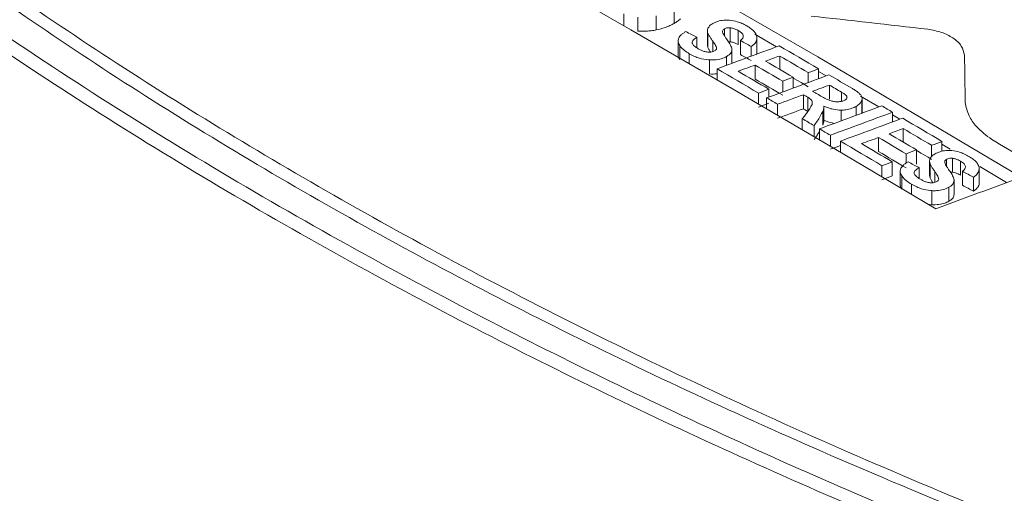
# Model space of a CAD drawing. Header units: millimetres. Extents: x 0 to 2100, y 0 to 1485.
# Tile 102 of 118: x 1546 to 1575, y 1310 to 1324. Entities that reach past the tile are written whole.
import ezdxf

# ---------------------------------------------------------------- set-up
doc = ezdxf.new("R2010")
doc.units = ezdxf.units.MM
doc.header["$LTSCALE"] = 5

msp = doc.modelspace()

# ---------------------------------------------------------------- linework, layer by layer
at = {"color": 7, "linetype": 'Continuous', "lineweight": 15}
for p, q in [((1565.091, 1323.693), (1565.091, 1324.101)), ((1564.035, 1323.47), (1564.035, 1323.878)), ((1564.569, 1323.502), (1564.569, 1323.91)), ((1566.057, 1323.479), (1566.057, 1323.07)), ((1566.72, 1323.158), (1566.72, 1323.566)), ((1566.952, 1323.075), (1566.952, 1323.483)), ((1565.202, 1323.186), (1565.202, 1322.777)), ((1565.748, 1322.982), (1565.748, 1323.288)), ((1566.073, 1322.995), (1566.073, 1323.403)), ((1567.014, 1322.784), (1567.014, 1323.192)), ((1568.061, 1323.009), (1567.43, 1323.376)), ((1567.497, 1322.861), (1567.497, 1323.269)), ((1566.32, 1322.967), (1566.32, 1322.989)), ((1566.768, 1322.53), (1566.768, 1322.932)), ((1567.331, 1322.739), (1567.331, 1323.023)), ((1566.118, 1322.221), (1566.118, 1322.629)), ((1568.16, 1322.35), (1568.16, 1322.743)), ((1566.337, 1322.049), (1566.337, 1322.37)), ((1567.446, 1322.071), (1567.446, 1322.479)), ((1569.287, 1322.085), (1569.287, 1322.372)), ((1568.546, 1321.811), (1568.546, 1322.124)), ((1568.984, 1321.973), (1568.984, 1322.26)), ((1569.504, 1322.165), (1569.287, 1322.293)), ((1567.843, 1321.551), (1567.843, 1321.778)), ((1568.244, 1321.699), (1568.244, 1322.012)), ((1569.601, 1321.49), (1569.601, 1321.898)), ((1567.54, 1321.346), (1567.54, 1321.667)), ((1567.778, 1321.206), (1567.778, 1321.527)), ((1568.845, 1321.21), (1568.845, 1321.618)), ((1568.974, 1321.134), (1568.974, 1321.543)), ((1570.108, 1321.521), (1570.108, 1321.573)), ((1571.039, 1321.264), (1570.504, 1321.579)), ((1570.552, 1321.096), (1570.552, 1321.505)), ((1568.096, 1321.02), (1568.096, 1321.341)), ((1569.438, 1320.854), (1569.438, 1321.263)), ((1568.815, 1320.597), (1568.815, 1320.919)), ((1569.412, 1320.733), (1569.412, 1321.142)), ((1571.437, 1320.825), (1571.437, 1321.107)), ((1571.65, 1320.904), (1571.437, 1321.029)), ((1569.156, 1320.396), (1569.156, 1320.718)), ((1569.313, 1320.304), (1569.313, 1320.626)), ((1571.747, 1320.239), (1571.747, 1320.634)), ((1569.63, 1320.117), (1569.63, 1320.439)), ((1571.033, 1319.963), (1571.033, 1320.371)), ((1569.924, 1319.943), (1569.924, 1320.266)), ((1572.571, 1319.82), (1572.571, 1320.146)), ((1572.874, 1319.971), (1572.874, 1320.257)), ((1573.113, 1320.038), (1572.874, 1320.18)), ((1571.831, 1319.63), (1571.831, 1319.899)), ((1572.133, 1319.602), (1572.133, 1320.011)), ((1573.178, 1319.362), (1573.178, 1319.771)), ((1571.127, 1319.231), (1571.127, 1319.554)), ((1571.43, 1319.257), (1571.43, 1319.665)), ((1572.206, 1319.186), (1572.206, 1319.495)), ((1572.514, 1319.687), (1572.514, 1319.278)), ((1572.53, 1319.201), (1572.53, 1319.61)), ((1573.41, 1319.276), (1573.41, 1319.685)), ((1573.954, 1319.056), (1573.954, 1319.465)), ((1574.751, 1319.064), (1573.977, 1319.525)), ((1571.659, 1319.395), (1571.659, 1318.987)), ((1572.777, 1319.167), (1572.777, 1319.189)), ((1573.471, 1318.982), (1573.471, 1319.39)), ((1573.789, 1318.809), (1573.789, 1319.217)), ((1573.073, 1318.517), (1573.073, 1318.925)), ((1573.226, 1318.72), (1573.226, 1319.129)), ((1572.576, 1318.419), (1572.576, 1318.827)), ((1572.576, 1318.419), (1572.456, 1318.436))]:
    msp.add_line(p, q, dxfattribs=at)
at = {"color": 8, "linetype": 'Continuous', "lineweight": 15}
for p, q in [((1563.625, 1323.625), (1563.625, 1323.97)), ((1566.552, 1323.33), (1566.552, 1323.534)), ((1566.21, 1322.869), (1566.21, 1323.179)), ((1565.251, 1322.682), (1565.251, 1323.048)), ((1565.53, 1322.52), (1565.53, 1322.81)), ((1566.616, 1322.473), (1566.616, 1322.73)), ((1569.949, 1321.426), (1569.949, 1321.694)), ((1569.102, 1321.36), (1569.102, 1321.433)), ((1570.375, 1321.019), (1570.375, 1321.279)), ((1570.541, 1321.08), (1570.541, 1321.445)), ((1569.945, 1320.86), (1569.945, 1321.168)), ((1573.009, 1319.533), (1573.009, 1319.739)), ((1571.708, 1318.886), (1571.708, 1319.255)), ((1572.667, 1319.069), (1572.667, 1319.382)), ((1571.987, 1318.72), (1571.987, 1319.014))]:
    msp.add_line(p, q, dxfattribs=at)
at = {"color": 7, "linetype": 'Continuous', "lineweight": 15, "flags": 128}
for points in [[(1551.528, 1332.784), (1554.483, 1331.15), (1557.438, 1329.498), (1560.394, 1327.829), (1563.35, 1326.142), (1566.305, 1324.438), (1569.261, 1322.716), (1572.217, 1320.977), (1575.172, 1319.221)], [(1572.696, 1318.298), (1569.741, 1320.051), (1566.785, 1321.788), (1563.829, 1323.507), (1560.874, 1325.208), (1557.918, 1326.892), (1554.963, 1328.559), (1552.007, 1330.208), (1549.052, 1331.84)], [(1569.287, 1322.372), (1569.144, 1322.456), (1569.001, 1322.539), (1568.858, 1322.623), (1568.716, 1322.707), (1568.573, 1322.79), (1568.43, 1322.873), (1568.287, 1322.957), (1568.145, 1323.04)], [(1568.16, 1322.743), (1568.263, 1322.682), (1568.366, 1322.622), (1568.469, 1322.562), (1568.572, 1322.502), (1568.675, 1322.441), (1568.778, 1322.381), (1568.881, 1322.321), (1568.984, 1322.26)], [(1566.337, 1322.37), (1566.487, 1322.282), (1566.638, 1322.194), (1566.788, 1322.107), (1566.939, 1322.019), (1567.089, 1321.931), (1567.239, 1321.843), (1567.39, 1321.755), (1567.54, 1321.667)], [(1567.446, 1322.479), (1567.546, 1322.421), (1567.646, 1322.362), (1567.746, 1322.304), (1567.845, 1322.246), (1567.945, 1322.188), (1568.045, 1322.129), (1568.144, 1322.071), (1568.244, 1322.012)], [(1568.546, 1322.124), (1568.446, 1322.183), (1568.346, 1322.241), (1568.247, 1322.299), (1568.147, 1322.358), (1568.048, 1322.416), (1567.948, 1322.474), (1567.848, 1322.532), (1567.749, 1322.591)], [(1567.843, 1321.778), (1567.731, 1321.844), (1567.619, 1321.91), (1567.507, 1321.975), (1567.395, 1322.041), (1567.283, 1322.106), (1567.171, 1322.172), (1567.059, 1322.237), (1566.947, 1322.303)], [(1568.244, 1321.604), (1568.144, 1321.663), (1568.045, 1321.721), (1567.945, 1321.779), (1567.845, 1321.838), (1567.746, 1321.896), (1567.646, 1321.954), (1567.546, 1322.012), (1567.446, 1322.071)], [(1568.984, 1321.852), (1568.881, 1321.912), (1568.778, 1321.973), (1568.675, 1322.033), (1568.572, 1322.093), (1568.546, 1322.109)], [(1570.271, 1321.794), (1570.185, 1321.845), (1570.1, 1321.895), (1570.014, 1321.945), (1569.929, 1321.995), (1569.843, 1322.046), (1569.758, 1322.096), (1569.672, 1322.146), (1569.587, 1322.196)], [(1569.601, 1321.898), (1569.645, 1321.873), (1569.688, 1321.847), (1569.732, 1321.822), (1569.775, 1321.796), (1569.819, 1321.77), (1569.862, 1321.745), (1569.906, 1321.719), (1569.949, 1321.694)], [(1567.778, 1321.527), (1567.818, 1321.504), (1567.858, 1321.481), (1567.897, 1321.457), (1567.937, 1321.434), (1567.977, 1321.411), (1568.016, 1321.388), (1568.056, 1321.364), (1568.096, 1321.341)], [(1568.845, 1321.618), (1568.861, 1321.609), (1568.877, 1321.599), (1568.893, 1321.59), (1568.909, 1321.581), (1568.925, 1321.571), (1568.941, 1321.562), (1568.958, 1321.552), (1568.974, 1321.543)], [(1569.284, 1321.62), (1569.263, 1321.632), (1569.242, 1321.645), (1569.221, 1321.657), (1569.2, 1321.669), (1569.179, 1321.682), (1569.158, 1321.694), (1569.137, 1321.706), (1569.116, 1321.719)], [(1568.974, 1321.134), (1568.958, 1321.144), (1568.941, 1321.153), (1568.925, 1321.163), (1568.909, 1321.172), (1568.893, 1321.182), (1568.877, 1321.191), (1568.861, 1321.201), (1568.845, 1321.21)], [(1571.437, 1321.107), (1571.398, 1321.131), (1571.358, 1321.154), (1571.319, 1321.177), (1571.279, 1321.201), (1571.24, 1321.224), (1571.2, 1321.247), (1571.161, 1321.271), (1571.121, 1321.294)], [(1568.815, 1320.919), (1568.858, 1320.894), (1568.9, 1320.869), (1568.943, 1320.844), (1568.985, 1320.819), (1569.028, 1320.794), (1569.071, 1320.768), (1569.113, 1320.743), (1569.156, 1320.718)], [(1572.874, 1320.257), (1572.731, 1320.342), (1572.588, 1320.427), (1572.445, 1320.511), (1572.303, 1320.596), (1572.16, 1320.68), (1572.017, 1320.765), (1571.874, 1320.849), (1571.732, 1320.934)], [(1569.313, 1320.626), (1569.352, 1320.603), (1569.392, 1320.579), (1569.432, 1320.556), (1569.471, 1320.533), (1569.511, 1320.509), (1569.551, 1320.486), (1569.59, 1320.463), (1569.63, 1320.439)], [(1571.747, 1320.634), (1571.85, 1320.573), (1571.953, 1320.512), (1572.056, 1320.451), (1572.159, 1320.39), (1572.262, 1320.329), (1572.365, 1320.268), (1572.468, 1320.207), (1572.571, 1320.146)], [(1571.033, 1320.371), (1571.133, 1320.312), (1571.233, 1320.253), (1571.333, 1320.194), (1571.432, 1320.135), (1571.532, 1320.076), (1571.632, 1320.017), (1571.731, 1319.958), (1571.831, 1319.899)], [(1572.133, 1320.011), (1572.033, 1320.07), (1571.933, 1320.129), (1571.834, 1320.188), (1571.734, 1320.247), (1571.635, 1320.306), (1571.535, 1320.365), (1571.435, 1320.424), (1571.336, 1320.483)], [(1569.924, 1320.266), (1570.074, 1320.177), (1570.225, 1320.088), (1570.375, 1319.999), (1570.526, 1319.91), (1570.676, 1319.821), (1570.826, 1319.732), (1570.977, 1319.643), (1571.127, 1319.554)], [(1571.43, 1319.665), (1571.318, 1319.732), (1571.206, 1319.798), (1571.094, 1319.864), (1570.982, 1319.931), (1570.87, 1319.997), (1570.758, 1320.063), (1570.646, 1320.129), (1570.533, 1320.196)], [(1574.32, 1320.313), (1574.434, 1320.245), (1574.548, 1320.177), (1574.662, 1320.11), (1574.776, 1320.042), (1574.89, 1319.974), (1575.003, 1319.906), (1575.117, 1319.838), (1575.231, 1319.77)], [(1571.831, 1319.491), (1571.731, 1319.55), (1571.632, 1319.609), (1571.532, 1319.668), (1571.432, 1319.727), (1571.333, 1319.786), (1571.233, 1319.845), (1571.133, 1319.904), (1571.033, 1319.963)], [(1572.571, 1319.738), (1572.468, 1319.799), (1572.365, 1319.86), (1572.262, 1319.921), (1572.159, 1319.982), (1572.133, 1319.997)]]:
    msp.add_lwpolyline(points, dxfattribs=at)
at = {"color": 7, "linetype": 'Continuous', "lineweight": 15}
for centre, major_axis, ratio, start_param, end_param in [((1564.103, 654.195), (968.676, -194.426), 0.671144, 1.696148, 1.699615), ((1563.829, 654.036), (-442.894, 691.766), 0.605656, 5.46689, 5.467409), ((1564.36, 654.343), (-438.824, 694.205), 0.602351, 5.468771, 5.469295), ((1549.956, 646.028), (3255.922, 1257.431), 0.17957, 1.495985, 1.496539), ((1564.36, 654.343), (-438.557, 693.782), 0.602351, 5.468768, 5.469292), ((1548.598, 645.244), (3237.662, 1247.072), 0.18071, 1.495276, 1.495403), ((1573.423, 659.575), (-7.005, 943.758), 0.007487, 5.489499, 5.491547), ((1550.014, 646.061), (2993.655, 1108.709), 0.197413, 1.492006, 1.492172), ((1544.71, 642.999), (3251.507, 1254.926), 0.179844, 1.493956, 1.494048), ((1543.357, 642.218), (3247.297, 1252.538), 0.180106, 1.493379, 1.493935), ((1544.739, 643.016), (3265.055, 1262.613), 0.179005, 1.49441, 1.494503), ((1544.693, 642.99), (3213.895, 1233.59), 0.182214, 1.493785, 1.493879), ((1541.819, 641.33), (3256.511, 1257.766), 0.179533, 1.493055, 1.493204), ((1541.843, 641.344), (3253.706, 1256.174), 0.179707, 1.493248, 1.493478), ((1544.693, 642.99), (3211.938, 1232.838), 0.182214, 1.493781, 1.493875), ((1541.843, 641.344), (3251.724, 1255.409), 0.179707, 1.493243, 1.493473), ((1536.288, 638.137), (3247.297, 1252.538), 0.180106, 1.490736, 1.491292), ((1534.734, 637.24), (3255.922, 1257.431), 0.17957, 1.490312, 1.490865), ((1533.374, 636.455), (3255.922, 1257.431), 0.17957, 1.489805, 1.490359), ((1532.129, 635.736), (3237.662, 1247.072), 0.18071, 1.489096, 1.489223), ((1535.051, 637.423), (2993.655, 1108.709), 0.197413, 1.485826, 1.485992), ((1534.734, 637.24), (3253.939, 1256.666), 0.17957, 1.490769, 1.490859), ((1528.154, 633.442), (3251.507, 1254.926), 0.179844, 1.487775, 1.487868), ((1528.1, 633.41), (3265.055, 1262.613), 0.179005, 1.48823, 1.488322), ((1528.37, 633.566), (3213.895, 1233.59), 0.182214, 1.487605, 1.487699), ((1563.504, 653.848), (-442.874, 691.778), 0.60564, 5.455781, 5.456301), ((1528.37, 633.566), (3211.938, 1232.838), 0.182214, 1.487597, 1.487691), ((1517.831, 627.482), (3327.374, 1297.976), 0.175241, 1.485349, 1.486091), ((1564.074, 654.178), (-438.824, 694.205), 0.602351, 5.457646, 5.458169), ((1564.074, 654.178), (-438.557, 693.782), 0.602351, 5.457636, 5.45816)]:
    msp.add_ellipse(centre, major_axis=major_axis, ratio=ratio, start_param=start_param, end_param=end_param, dxfattribs=at)
for points, knots in [([(1591.395, 1303.293), (1587.956, 1304.36), (1581.046, 1306.504), (1571.779, 1310.127), (1563.426, 1313.894), (1555.962, 1317.775), (1548.983, 1321.95), (1541.897, 1326.884), (1534.955, 1332.616), (1531.075, 1337.024), (1529.123, 1339.242)], [0, 0, 0, 0, 0.12614, 0.253484, 0.362488, 0.472251, 0.584399, 0.69737, 0.847668, 1, 1, 1, 1]), ([(1591.387, 1303.425), (1588.341, 1304.395), (1582.23, 1306.342), (1573.48, 1309.726), (1565.077, 1313.443), (1557.244, 1317.452), (1550.055, 1321.686), (1543.511, 1326.132), (1537.592, 1330.832), (1532.87, 1335.231), (1530.36, 1338.083), (1529.338, 1339.244)], [0, 0, 0, 0, 0.112907, 0.226593, 0.342745, 0.459753, 0.572661, 0.686357, 0.80253, 0.919556, 1, 1, 1, 1]), ([(1527.717, 1339.071), (1529.028, 1337.59), (1531.867, 1334.383), (1537.149, 1329.618), (1543.467, 1324.742), (1550.618, 1320.04), (1558.195, 1315.747), (1565.975, 1311.904), (1573.893, 1308.471), (1582.267, 1305.267), (1588.198, 1303.385), (1591.163, 1302.444)], [0, 0, 0, 0, 0.100525, 0.217519, 0.334515, 0.455182, 0.57585, 0.680579, 0.785309, 0.892655, 1, 1, 1, 1]), ([(1590.998, 1302.123), (1588.104, 1303.038), (1582.298, 1304.875), (1573.96, 1308.044), (1565.925, 1311.507), (1558.087, 1315.371), (1550.572, 1319.617), (1543.451, 1324.268), (1537.003, 1329.207), (1531.578, 1334.091), (1528.679, 1337.37), (1527.364, 1338.858)], [0, 0, 0, 0, 0.1044, 0.209439, 0.316458, 0.424151, 0.540713, 0.658142, 0.778328, 0.899474, 1, 1, 1, 1]), ([(1413.666, 1147.244), (1424.425, 1150.242), (1442.019, 1155.145), (1466.019, 1162.449), (1484.298, 1168.539), (1500.647, 1174.626), (1515.069, 1180.654), (1528.818, 1187.19), (1541.699, 1194.262), (1553.375, 1201.854), (1563.785, 1209.907), (1573.297, 1218.22), (1582.194, 1226.769), (1590.711, 1235.45), (1598.892, 1243.958), (1606.943, 1252.222), (1615.027, 1260.194), (1623.563, 1268.004), (1632.819, 1275.672), (1643.102, 1283.047), (1654.412, 1290.07), (1666.471, 1296.667), (1680.64, 1303.539), (1697.023, 1310.561), (1715.597, 1317.703), (1734.653, 1324.429), (1754.002, 1330.877), (1766.989, 1335.087), (1773.479, 1337.19)], [0, 0, 0, 0, 0.071885, 0.117566, 0.163238, 0.198848, 0.234595, 0.270327, 0.305954, 0.341464, 0.376023, 0.410615, 0.445278, 0.479972, 0.514617, 0.546709, 0.578818, 0.610898, 0.642952, 0.676192, 0.709505, 0.74284, 0.776109, 0.820816, 0.865559, 0.910369, 0.95521, 1, 1, 1, 1]), ([(1773.625, 1336.806), (1765.536, 1334.215), (1749.355, 1329.031), (1725.311, 1320.962), (1705.705, 1313.763), (1690.467, 1307.578), (1678.858, 1302.49), (1667.198, 1296.885), (1655.6, 1290.666), (1644.589, 1283.938), (1634.358, 1276.675), (1624.811, 1268.941), (1615.915, 1260.858), (1607.434, 1252.536), (1598.43, 1243.31), (1588.76, 1233.243), (1578.009, 1222.458), (1568.398, 1213.672), (1560.075, 1206.867), (1553.45, 1201.899), (1546.4, 1197.118), (1538.886, 1192.539), (1530.934, 1188.18), (1522.552, 1183.987), (1513.8, 1179.97), (1501.645, 1174.83), (1485.811, 1168.857), (1466.136, 1162.251), (1450.07, 1157.319), (1432.627, 1152.184), (1421.868, 1149.149), (1413.796, 1146.872)], [0, 0, 0, 0, 0.0558164, 0.1116452, 0.1676267, 0.195715, 0.2238013, 0.2553665, 0.287022, 0.319033, 0.3517837, 0.3845416, 0.417982, 0.4515735, 0.4851805, 0.5283673, 0.5715598, 0.6148675, 0.6366162, 0.6583628, 0.6801905, 0.7020172, 0.72407, 0.7461245, 0.7687152, 0.791307, 0.836726, 0.882377, 0.9281061, 0.9460583, 1, 1, 1, 1]), ([(1414.241, 1144.13), (1425.206, 1146.831), (1443.415, 1151.317), (1468.503, 1158.109), (1488.857, 1164.236), (1504.913, 1169.748), (1516.854, 1174.366), (1525.646, 1178.069), (1534.208, 1182.019), (1542.52, 1186.248), (1550.437, 1190.757), (1558.887, 1196.168), (1567.618, 1202.561), (1576.524, 1209.964), (1586.271, 1218.918), (1596.746, 1229.431), (1606.915, 1240.061), (1615.963, 1249.321), (1623.935, 1257.145), (1632.323, 1264.774), (1641.306, 1272.167), (1651.086, 1279.262), (1661.793, 1286.091), (1673.335, 1292.608), (1685.606, 1298.871), (1698.382, 1304.834), (1712.143, 1310.783), (1726.818, 1316.717), (1747.536, 1324.666), (1763.368, 1330.394), (1773.927, 1334.214)], [0, 0, 0, 0, 0.07178, 0.119207, 0.166705, 0.209806, 0.23146, 0.253114, 0.275224, 0.297332, 0.319688, 0.342044, 0.37315, 0.40438, 0.435844, 0.483231, 0.530627, 0.562264, 0.593911, 0.625114, 0.65631, 0.687869, 0.719428, 0.752119, 0.784813, 0.817787, 0.850763, 0.888029, 0.925321, 1, 1, 1, 1]), ([(1774.085, 1333.833), (1763.537, 1330.061), (1747.71, 1324.403), (1726.974, 1316.521), (1710.78, 1310.017), (1694.142, 1302.783), (1679.154, 1295.514), (1666.607, 1288.71), (1656.309, 1282.524), (1645.58, 1275.27), (1634.78, 1266.802), (1624.797, 1257.81), (1616.106, 1249.291), (1605.803, 1238.744), (1595.694, 1228.139), (1585.115, 1217.692), (1576.746, 1209.992), (1567.748, 1202.505), (1558.27, 1195.554), (1548.226, 1189.261), (1537.787, 1183.604), (1526.602, 1178.291), (1514.746, 1173.325), (1502.315, 1168.671), (1486.987, 1163.478), (1468.618, 1157.91), (1443.541, 1151.05), (1425.322, 1146.495), (1414.36, 1143.755)], [0, 0, 0, 0, 0.074562, 0.111881, 0.149197, 0.19311, 0.237014, 0.266768, 0.29654, 0.326282, 0.366008, 0.405911, 0.437419, 0.468929, 0.53197, 0.563433, 0.594891, 0.626582, 0.658263, 0.686904, 0.715586, 0.744241, 0.773898, 0.803579, 0.83325, 0.880684, 0.928211, 1, 1, 1, 1]), ([(1565.272, 1323.825), (1565.258, 1323.812), (1565.23, 1323.787), (1565.171, 1323.742), (1565.122, 1323.712), (1565.091, 1323.693)], [0, 0, 0, 0, 0.269383, 0.538718, 1, 1, 1, 1]), ([(1566.665, 1323.787), (1566.621, 1323.788), (1566.515, 1323.788), (1566.352, 1323.758), (1566.26, 1323.712), (1566.214, 1323.69)], [0, 0, 0, 0, 0.26779, 0.636766, 1, 1, 1, 1]), ([(1567.197, 1323.622), (1567.151, 1323.647), (1567.067, 1323.692), (1566.904, 1323.754), (1566.767, 1323.782), (1566.676, 1323.787), (1566.665, 1323.787)], [0, 0, 0, 0, 0.307767, 0.556153, 0.946024, 1, 1, 1, 1]), ([(1564.569, 1323.502), (1564.522, 1323.494), (1564.427, 1323.478), (1564.248, 1323.462), (1564.117, 1323.467), (1564.035, 1323.47)], [0, 0, 0, 0, 0.272949, 0.546023, 1, 1, 1, 1]), ([(1565.091, 1323.693), (1565.05, 1323.671), (1564.967, 1323.626), (1564.797, 1323.555), (1564.657, 1323.522), (1564.569, 1323.502)], [0, 0, 0, 0, 0.273126, 0.546391, 1, 1, 1, 1]), ([(1566.073, 1323.554), (1566.068, 1323.541), (1566.059, 1323.515), (1566.054, 1323.464), (1566.065, 1323.427), (1566.073, 1323.403)], [0, 0, 0, 0, 0.260745, 0.521525, 1, 1, 1, 1]), ([(1566.214, 1323.69), (1566.196, 1323.679), (1566.162, 1323.657), (1566.109, 1323.613), (1566.087, 1323.576), (1566.073, 1323.554)], [0, 0, 0, 0, 0.275653, 0.551495, 1, 1, 1, 1]), ([(1566.497, 1323.444), (1566.497, 1323.452), (1566.495, 1323.473), (1566.51, 1323.506), (1566.538, 1323.524), (1566.552, 1323.534)], [0, 0, 0, 0, 0.259332, 0.620655, 1, 1, 1, 1]), ([(1566.552, 1323.534), (1566.563, 1323.54), (1566.59, 1323.554), (1566.644, 1323.566), (1566.691, 1323.568), (1566.716, 1323.567), (1566.72, 1323.566)], [0, 0, 0, 0, 0.251561, 0.58867, 0.925943, 1, 1, 1, 1]), ([(1566.72, 1323.566), (1566.751, 1323.561), (1566.811, 1323.552), (1566.886, 1323.519), (1566.93, 1323.495), (1566.952, 1323.483)], [0, 0, 0, 0, 0.343009, 0.66762, 1, 1, 1, 1]), ([(1566.952, 1323.483), (1566.974, 1323.47), (1567.014, 1323.445), (1567.066, 1323.4), (1567.092, 1323.362), (1567.097, 1323.337), (1567.097, 1323.333)], [0, 0, 0, 0, 0.313957, 0.577014, 0.931084, 1, 1, 1, 1]), ([(1567.494, 1323.306), (1567.481, 1323.343), (1567.45, 1323.438), (1567.327, 1323.541), (1567.228, 1323.603), (1567.197, 1323.622)], [0, 0, 0, 0, 0.307954, 0.783787, 1, 1, 1, 1]), ([(1572.459, 1323.522), (1572.597, 1323.497), (1572.874, 1323.446), (1573.211, 1323.269), (1573.467, 1323.043), (1573.508, 1322.862), (1573.528, 1322.772)], [0, 0, 0, 0, 0.240827, 0.480486, 0.743599, 1, 1, 1, 1]), ([(1565.224, 1323.27), (1565.215, 1323.249), (1565.193, 1323.193), (1565.21, 1323.116), (1565.24, 1323.065), (1565.251, 1323.048)], [0, 0, 0, 0, 0.290003, 0.757274, 1, 1, 1, 1]), ([(1565.432, 1323.455), (1565.407, 1323.44), (1565.357, 1323.411), (1565.28, 1323.351), (1565.245, 1323.301), (1565.224, 1323.27)], [0, 0, 0, 0, 0.274464, 0.549111, 1, 1, 1, 1]), ([(1565.611, 1323.151), (1565.616, 1323.166), (1565.629, 1323.199), (1565.682, 1323.244), (1565.726, 1323.273), (1565.748, 1323.288)], [0, 0, 0, 0, 0.272873, 0.631433, 1, 1, 1, 1]), ([(1566.073, 1323.403), (1566.085, 1323.378), (1566.11, 1323.327), (1566.158, 1323.252), (1566.192, 1323.203), (1566.21, 1323.179)], [0, 0, 0, 0, 0.334772, 0.667194, 1, 1, 1, 1]), ([(1566.21, 1323.179), (1566.226, 1323.154), (1566.256, 1323.111), (1566.297, 1323.048), (1566.312, 1323.009), (1566.32, 1322.989)], [0, 0, 0, 0, 0.395793, 0.696889, 1, 1, 1, 1]), ([(1566.609, 1323.244), (1566.592, 1323.268), (1566.561, 1323.313), (1566.52, 1323.379), (1566.505, 1323.422), (1566.497, 1323.444)], [0, 0, 0, 0, 0.372869, 0.685106, 1, 1, 1, 1]), ([(1566.768, 1322.943), (1566.764, 1322.963), (1566.751, 1323.025), (1566.69, 1323.125), (1566.636, 1323.204), (1566.609, 1323.244)], [0, 0, 0, 0, 0.1888433, 0.5926968, 1, 1, 1, 1]), ([(1567.097, 1323.333), (1567.098, 1323.318), (1567.098, 1323.283), (1567.067, 1323.234), (1567.03, 1323.205), (1567.014, 1323.192)], [0, 0, 0, 0, 0.290887, 0.694113, 1, 1, 1, 1]), ([(1567.331, 1323.023), (1567.361, 1323.045), (1567.434, 1323.099), (1567.498, 1323.198), (1567.495, 1323.273), (1567.494, 1323.306)], [0, 0, 0, 0, 0.273254, 0.673772, 1, 1, 1, 1]), ([(1565.251, 1323.048), (1565.269, 1323.023), (1565.307, 1322.973), (1565.4, 1322.892), (1565.481, 1322.841), (1565.53, 1322.81)], [0, 0, 0, 0, 0.282995, 0.565759, 1, 1, 1, 1]), ([(1565.788, 1322.957), (1565.761, 1322.973), (1565.712, 1323.003), (1565.648, 1323.057), (1565.611, 1323.107), (1565.611, 1323.141), (1565.611, 1323.151)], [0, 0, 0, 0, 0.294478, 0.546772, 0.867237, 1, 1, 1, 1]), ([(1566.066, 1322.857), (1566.03, 1322.863), (1565.958, 1322.874), (1565.868, 1322.913), (1565.815, 1322.942), (1565.788, 1322.957)], [0, 0, 0, 0, 0.338172, 0.664982, 1, 1, 1, 1]), ([(1566.073, 1322.995), (1566.068, 1323.008), (1566.059, 1323.033), (1566.058, 1323.058), (1566.057, 1323.07)], [0, 0, 0, 0, 0.519977, 1, 1, 1, 1]), ([(1566.265, 1322.892), (1566.252, 1322.885), (1566.22, 1322.869), (1566.151, 1322.854), (1566.097, 1322.856), (1566.066, 1322.857)], [0, 0, 0, 0, 0.251253, 0.575585, 1, 1, 1, 1]), ([(1566.15, 1322.858), (1566.137, 1322.878), (1566.108, 1322.923), (1566.085, 1322.97), (1566.073, 1322.995)], [0, 0, 0, 0, 0.449973, 1, 1, 1, 1]), ([(1566.32, 1322.989), (1566.321, 1322.98), (1566.323, 1322.958), (1566.309, 1322.922), (1566.28, 1322.902), (1566.265, 1322.892)], [0, 0, 0, 0, 0.254589, 0.623783, 1, 1, 1, 1]), ([(1566.616, 1322.73), (1566.641, 1322.746), (1566.702, 1322.785), (1566.762, 1322.859), (1566.766, 1322.917), (1566.768, 1322.943)], [0, 0, 0, 0, 0.2759664, 0.6697832, 1, 1, 1, 1]), ([(1566.72, 1323.158), (1566.705, 1323.159), (1566.686, 1323.161), (1566.669, 1323.158), (1566.666, 1323.158)], [0, 0, 0, 0, 0.853128, 1, 1, 1, 1]), ([(1566.952, 1323.075), (1566.93, 1323.087), (1566.886, 1323.111), (1566.811, 1323.144), (1566.751, 1323.153), (1566.72, 1323.158)], [0, 0, 0, 0, 0.335515, 0.658074, 1, 1, 1, 1]), ([(1565.251, 1322.639), (1565.239, 1322.66), (1565.217, 1322.699), (1565.199, 1322.746), (1565.205, 1322.771), (1565.207, 1322.777)], [0, 0, 0, 0, 0.463277, 0.870916, 1, 1, 1, 1]), ([(1565.53, 1322.81), (1565.58, 1322.783), (1565.67, 1322.734), (1565.852, 1322.667), (1566.006, 1322.636), (1566.107, 1322.63), (1566.118, 1322.629)], [0, 0, 0, 0, 0.300598, 0.547757, 0.951447, 1, 1, 1, 1]), ([(1566.118, 1322.629), (1566.167, 1322.629), (1566.284, 1322.627), (1566.464, 1322.656), (1566.566, 1322.706), (1566.616, 1322.73)], [0, 0, 0, 0, 0.267266, 0.64534, 1, 1, 1, 1]), ([(1567.493, 1322.861), (1567.495, 1322.845), (1567.498, 1322.816), (1567.48, 1322.789), (1567.472, 1322.776)], [0, 0, 0, 0, 0.53762, 1, 1, 1, 1]), ([(1566.337, 1322.231), (1566.332, 1322.23), (1566.264, 1322.214), (1566.189, 1322.218), (1566.118, 1322.221)], [0, 0, 0, 0, 0.068789, 1, 1, 1, 1]), ([(1570.511, 1321.612), (1570.49, 1321.634), (1570.448, 1321.678), (1570.364, 1321.738), (1570.302, 1321.775), (1570.271, 1321.794)], [0, 0, 0, 0, 0.318936, 0.658116, 1, 1, 1, 1]), ([(1568.974, 1321.543), (1568.992, 1321.531), (1569.027, 1321.51), (1569.075, 1321.474), (1569.093, 1321.447), (1569.102, 1321.433)], [0, 0, 0, 0, 0.348381, 0.667621, 1, 1, 1, 1]), ([(1569.652, 1321.438), (1569.626, 1321.447), (1569.544, 1321.476), (1569.424, 1321.54), (1569.331, 1321.593), (1569.284, 1321.62)], [0, 0, 0, 0, 0.188142, 0.592645, 1, 1, 1, 1]), ([(1570.054, 1321.463), (1570.04, 1321.455), (1570.002, 1321.436), (1569.938, 1321.42), (1569.891, 1321.416), (1569.875, 1321.414)], [0, 0, 0, 0, 0.277677, 0.761755, 1, 1, 1, 1]), ([(1569.949, 1321.694), (1569.972, 1321.68), (1570.014, 1321.654), (1570.072, 1321.616), (1570.096, 1321.587), (1570.108, 1321.573)], [0, 0, 0, 0, 0.379501, 0.685888, 1, 1, 1, 1]), ([(1570.108, 1321.573), (1570.112, 1321.56), (1570.119, 1321.533), (1570.099, 1321.493), (1570.069, 1321.473), (1570.054, 1321.463)], [0, 0, 0, 0, 0.329045, 0.660641, 1, 1, 1, 1]), ([(1570.541, 1321.445), (1570.545, 1321.46), (1570.554, 1321.489), (1570.552, 1321.547), (1570.527, 1321.586), (1570.511, 1321.612)], [0, 0, 0, 0, 0.268536, 0.518846, 1, 1, 1, 1]), ([(1569.047, 1321.24), (1569.022, 1321.202), (1568.974, 1321.129), (1568.899, 1321.022), (1568.843, 1320.953), (1568.815, 1320.919)], [0, 0, 0, 0, 0.3447384, 0.6721416, 1, 1, 1, 1]), ([(1569.102, 1321.433), (1569.105, 1321.411), (1569.11, 1321.367), (1569.084, 1321.302), (1569.06, 1321.26), (1569.047, 1321.24)], [0, 0, 0, 0, 0.332856, 0.663489, 1, 1, 1, 1]), ([(1569.412, 1321.142), (1569.417, 1321.155), (1569.427, 1321.183), (1569.439, 1321.232), (1569.437, 1321.268), (1569.437, 1321.289)], [0, 0, 0, 0, 0.281627, 0.563321, 1, 1, 1, 1]), ([(1569.437, 1321.289), (1569.483, 1321.27), (1569.568, 1321.233), (1569.735, 1321.183), (1569.864, 1321.174), (1569.945, 1321.168)], [0, 0, 0, 0, 0.305454, 0.566734, 1, 1, 1, 1]), ([(1569.875, 1321.414), (1569.854, 1321.413), (1569.813, 1321.411), (1569.736, 1321.417), (1569.685, 1321.43), (1569.652, 1321.438)], [0, 0, 0, 0, 0.274432, 0.542111, 1, 1, 1, 1]), ([(1569.945, 1321.168), (1569.99, 1321.17), (1570.1, 1321.175), (1570.251, 1321.214), (1570.337, 1321.259), (1570.375, 1321.279)], [0, 0, 0, 0, 0.278824, 0.681696, 1, 1, 1, 1]), ([(1570.375, 1321.279), (1570.397, 1321.292), (1570.439, 1321.319), (1570.503, 1321.373), (1570.526, 1321.418), (1570.541, 1321.445)], [0, 0, 0, 0, 0.280516, 0.561312, 1, 1, 1, 1]), ([(1573.548, 1321.396), (1573.576, 1321.263), (1573.628, 1321.021), (1573.885, 1320.647), (1574.16, 1320.436), (1574.32, 1320.313)], [0, 0, 0, 0, 0.3362986, 0.6142509, 1, 1, 1, 1]), ([(1569.156, 1320.718), (1569.186, 1320.762), (1569.251, 1320.853), (1569.341, 1320.993), (1569.388, 1321.092), (1569.412, 1321.142)], [0, 0, 0, 0, 0.314458, 0.656679, 1, 1, 1, 1]), ([(1569.437, 1320.854), (1569.438, 1320.849), (1569.439, 1320.83), (1569.432, 1320.79), (1569.419, 1320.755), (1569.412, 1320.733)], [0, 0, 0, 0, 0.12525, 0.468442, 1, 1, 1, 1]), ([(1569.739, 1320.783), (1569.668, 1320.8), (1569.56, 1320.826), (1569.468, 1320.867), (1569.437, 1320.881)], [0, 0, 0, 0, 0.658186, 1, 1, 1, 1]), ([(1569.313, 1320.547), (1569.294, 1320.515), (1569.246, 1320.435), (1569.19, 1320.357), (1569.156, 1320.31)], [0, 0, 0, 0, 0.392856, 1, 1, 1, 1]), ([(1572.531, 1319.762), (1572.526, 1319.749), (1572.516, 1319.723), (1572.511, 1319.672), (1572.523, 1319.634), (1572.53, 1319.61)], [0, 0, 0, 0, 0.259992, 0.520003, 1, 1, 1, 1]), ([(1572.671, 1319.898), (1572.654, 1319.888), (1572.619, 1319.866), (1572.566, 1319.822), (1572.544, 1319.785), (1572.531, 1319.762)], [0, 0, 0, 0, 0.275705, 0.551603, 1, 1, 1, 1]), ([(1573.123, 1319.994), (1573.079, 1319.995), (1572.973, 1319.996), (1572.81, 1319.967), (1572.717, 1319.921), (1572.671, 1319.898)], [0, 0, 0, 0, 0.267885, 0.635395, 1, 1, 1, 1]), ([(1573.009, 1319.739), (1573.021, 1319.745), (1573.048, 1319.759), (1573.102, 1319.771), (1573.148, 1319.773), (1573.173, 1319.771), (1573.178, 1319.771)], [0, 0, 0, 0, 0.252114, 0.590781, 0.929398, 1, 1, 1, 1]), ([(1573.654, 1319.823), (1573.608, 1319.849), (1573.525, 1319.895), (1573.362, 1319.958), (1573.225, 1319.988), (1573.134, 1319.994), (1573.123, 1319.994)], [0, 0, 0, 0, 0.308315, 0.556235, 0.945193, 1, 1, 1, 1]), ([(1573.178, 1319.771), (1573.208, 1319.765), (1573.268, 1319.755), (1573.344, 1319.722), (1573.388, 1319.697), (1573.41, 1319.685)], [0, 0, 0, 0, 0.343657, 0.667965, 1, 1, 1, 1]), ([(1573.951, 1319.503), (1573.939, 1319.54), (1573.907, 1319.636), (1573.785, 1319.741), (1573.685, 1319.804), (1573.654, 1319.823)], [0, 0, 0, 0, 0.308134, 0.78344, 1, 1, 1, 1]), ([(1571.681, 1319.48), (1571.673, 1319.459), (1571.65, 1319.402), (1571.667, 1319.324), (1571.698, 1319.273), (1571.708, 1319.255)], [0, 0, 0, 0, 0.289414, 0.7603, 1, 1, 1, 1]), ([(1571.889, 1319.666), (1571.864, 1319.651), (1571.815, 1319.622), (1571.737, 1319.562), (1571.703, 1319.512), (1571.681, 1319.48)], [0, 0, 0, 0, 0.27458, 0.549332, 1, 1, 1, 1]), ([(1572.068, 1319.358), (1572.073, 1319.373), (1572.086, 1319.406), (1572.14, 1319.451), (1572.184, 1319.481), (1572.206, 1319.495)], [0, 0, 0, 0, 0.2759403, 0.6329497, 1, 1, 1, 1]), ([(1572.53, 1319.61), (1572.543, 1319.584), (1572.568, 1319.532), (1572.616, 1319.456), (1572.65, 1319.407), (1572.667, 1319.382)], [0, 0, 0, 0, 0.33521, 0.66741, 1, 1, 1, 1]), ([(1572.955, 1319.648), (1572.954, 1319.656), (1572.952, 1319.676), (1572.967, 1319.708), (1572.992, 1319.729), (1573.007, 1319.738), (1573.009, 1319.739)], [0, 0, 0, 0, 0.253972, 0.607299, 0.956514, 1, 1, 1, 1]), ([(1573.066, 1319.445), (1573.05, 1319.469), (1573.019, 1319.515), (1572.977, 1319.582), (1572.963, 1319.626), (1572.955, 1319.648)], [0, 0, 0, 0, 0.373053, 0.685181, 1, 1, 1, 1]), ([(1573.41, 1319.685), (1573.431, 1319.671), (1573.471, 1319.646), (1573.529, 1319.596), (1573.545, 1319.556), (1573.555, 1319.532)], [0, 0, 0, 0, 0.312673, 0.578118, 1, 1, 1, 1]), ([(1573.555, 1319.532), (1573.555, 1319.517), (1573.556, 1319.481), (1573.524, 1319.432), (1573.487, 1319.403), (1573.471, 1319.39)], [0, 0, 0, 0, 0.291197, 0.694759, 1, 1, 1, 1]), ([(1573.789, 1319.217), (1573.818, 1319.239), (1573.891, 1319.294), (1573.955, 1319.393), (1573.952, 1319.469), (1573.951, 1319.503)], [0, 0, 0, 0, 0.273178, 0.671676, 1, 1, 1, 1]), ([(1571.708, 1319.255), (1571.727, 1319.23), (1571.765, 1319.18), (1571.857, 1319.097), (1571.938, 1319.045), (1571.987, 1319.014)], [0, 0, 0, 0, 0.282369, 0.564505, 1, 1, 1, 1]), ([(1572.245, 1319.16), (1572.218, 1319.177), (1572.169, 1319.207), (1572.106, 1319.262), (1572.068, 1319.313), (1572.068, 1319.348), (1572.068, 1319.358)], [0, 0, 0, 0, 0.294452, 0.546793, 0.867251, 1, 1, 1, 1]), ([(1572.53, 1319.201), (1572.525, 1319.215), (1572.516, 1319.24), (1572.515, 1319.266), (1572.514, 1319.278)], [0, 0, 0, 0, 0.515648, 1, 1, 1, 1]), ([(1572.611, 1319.058), (1572.596, 1319.08), (1572.566, 1319.127), (1572.543, 1319.176), (1572.53, 1319.201)], [0, 0, 0, 0, 0.467356, 1, 1, 1, 1]), ([(1572.667, 1319.382), (1572.684, 1319.357), (1572.714, 1319.313), (1572.755, 1319.249), (1572.77, 1319.209), (1572.777, 1319.189)], [0, 0, 0, 0, 0.396257, 0.697114, 1, 1, 1, 1]), ([(1572.777, 1319.189), (1572.778, 1319.18), (1572.781, 1319.158), (1572.767, 1319.122), (1572.737, 1319.102), (1572.722, 1319.091)], [0, 0, 0, 0, 0.252898, 0.618847, 1, 1, 1, 1]), ([(1573.225, 1319.14), (1573.221, 1319.16), (1573.208, 1319.222), (1573.148, 1319.324), (1573.094, 1319.404), (1573.066, 1319.445)], [0, 0, 0, 0, 0.188476, 0.592532, 1, 1, 1, 1]), ([(1573.178, 1319.362), (1573.162, 1319.364), (1573.143, 1319.365), (1573.124, 1319.362), (1573.121, 1319.362)], [0, 0, 0, 0, 0.814236, 1, 1, 1, 1]), ([(1573.41, 1319.276), (1573.387, 1319.289), (1573.343, 1319.314), (1573.268, 1319.347), (1573.208, 1319.357), (1573.178, 1319.362)], [0, 0, 0, 0, 0.3362322, 0.6584734, 1, 1, 1, 1]), ([(1571.695, 1318.871), (1571.688, 1318.884), (1571.671, 1318.916), (1571.656, 1318.955), (1571.663, 1318.981), (1571.664, 1318.987)], [0, 0, 0, 0, 0.349598, 0.844829, 1, 1, 1, 1]), ([(1571.987, 1319.014), (1572.037, 1318.986), (1572.128, 1318.936), (1572.309, 1318.866), (1572.463, 1318.834), (1572.564, 1318.828), (1572.576, 1318.827)], [0, 0, 0, 0, 0.301083, 0.547972, 0.950334, 1, 1, 1, 1]), ([(1572.524, 1319.057), (1572.487, 1319.063), (1572.416, 1319.075), (1572.325, 1319.115), (1572.272, 1319.145), (1572.245, 1319.16)], [0, 0, 0, 0, 0.338397, 0.665105, 1, 1, 1, 1]), ([(1572.722, 1319.091), (1572.709, 1319.084), (1572.678, 1319.069), (1572.608, 1319.054), (1572.554, 1319.056), (1572.524, 1319.057)], [0, 0, 0, 0, 0.251227, 0.576839, 1, 1, 1, 1]), ([(1572.576, 1318.827), (1572.624, 1318.826), (1572.741, 1318.824), (1572.921, 1318.851), (1573.024, 1318.901), (1573.073, 1318.925)], [0, 0, 0, 0, 0.266812, 0.645014, 1, 1, 1, 1]), ([(1573.073, 1318.925), (1573.099, 1318.941), (1573.16, 1318.98), (1573.219, 1319.055), (1573.223, 1319.113), (1573.225, 1319.14)], [0, 0, 0, 0, 0.275853, 0.669129, 1, 1, 1, 1]), ([(1573.95, 1319.056), (1573.951, 1319.041), (1573.953, 1318.985), (1573.902, 1318.896), (1573.825, 1318.837), (1573.789, 1318.809)], [0, 0, 0, 0, 0.1717593, 0.6083626, 1, 1, 1, 1]), ([(1573.225, 1318.731), (1573.224, 1318.709), (1573.222, 1318.657), (1573.17, 1318.58), (1573.105, 1318.537), (1573.073, 1318.517)], [0, 0, 0, 0, 0.276383, 0.651226, 1, 1, 1, 1]), ([(1573.073, 1318.517), (1573.037, 1318.498), (1572.952, 1318.455), (1572.778, 1318.417), (1572.645, 1318.418), (1572.576, 1318.419)], [0, 0, 0, 0, 0.267405, 0.620758, 1, 1, 1, 1])]:
    msp.add_open_spline(points, degree=3, knots=knots, dxfattribs=at)

doc.saveas('drawing.dxf')
